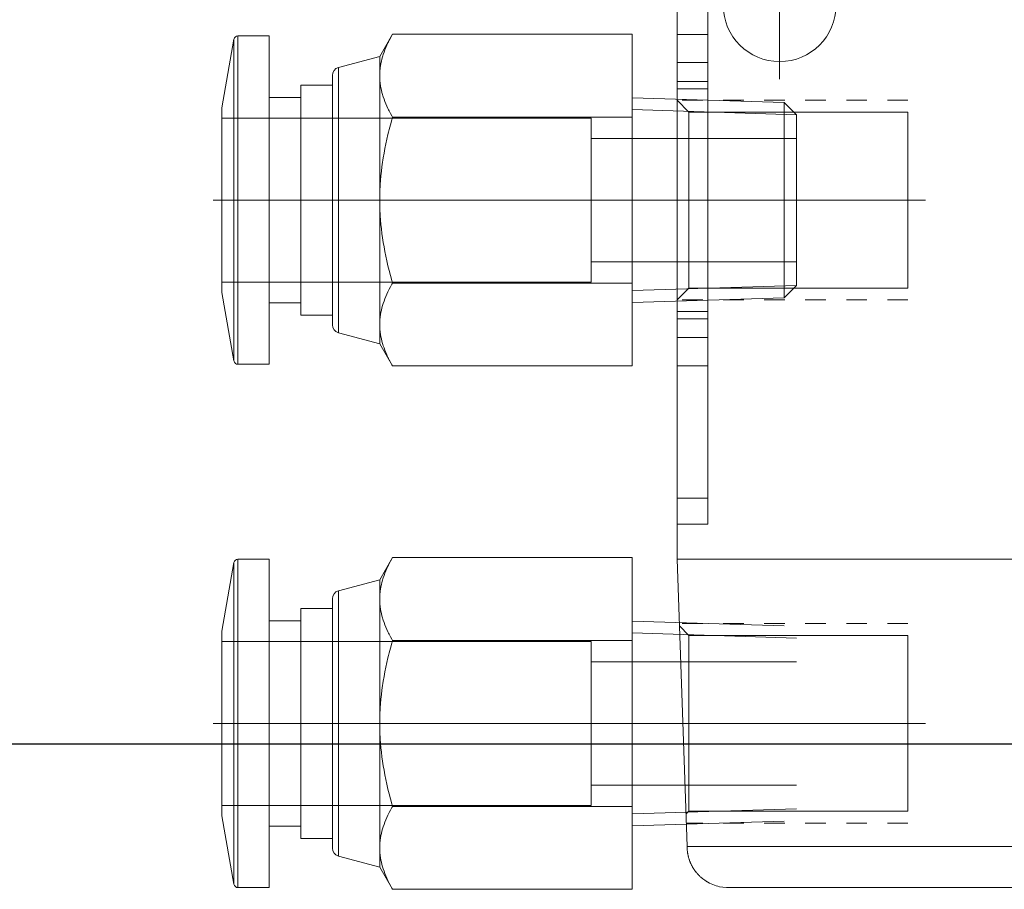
# Model space of a CAD drawing. Header units: millimetres. Extents: x 1985 to 3728, y -349 to 214.
# Tile 8 of 17: x 3577 to 3625, y 16 to 58. Entities that reach past the tile are written whole.
import ezdxf

# ---------------------------------------------------------------- set-up
doc = ezdxf.new("R2010")
doc.units = ezdxf.units.MM
doc.linetypes.add('CNS_DASHED', pattern=[2, 1, -1])
doc.layers.add('图层1', color=7, linetype='Continuous', lineweight=25)
doc.layers.add('图层7', color=4, linetype='Continuous', lineweight=13)

msp = doc.modelspace()

# ---------------------------------------------------------------- linework, layer by layer
at = {"layer": '图层1'}
msp.add_line((3389.171, 22.714), (3653.071, 22.714), dxfattribs=at)
at = {"layer": '图层7'}
for p, q in [((3608.64, 80.714), (3608.64, 31.714)), ((3610.14, 79.006), (3610.14, 33.423)), ((3613.64, 62.318), (3613.64, 55.111)), ((3587.242, 57.214), (3587.242, 41.214)), ((3588.764, 57.214), (3587.242, 57.214)), ((3588.764, 57.214), (3588.764, 41.214)), ((3594.774, 57.297), (3594.149, 56.214)), ((3606.457, 57.297), (3594.774, 57.297)), ((3606.457, 57.297), (3606.457, 41.132)), ((3608.64, 57.289), (3610.14, 57.289)), ((3587.045, 57.049), (3586.457, 53.714)), ((3587.045, 57.049), (3587.045, 41.38)), ((3594.149, 56.214), (3592.138, 55.676)), ((3594.149, 56.214), (3594.149, 42.214)), ((3592.138, 55.676), (3592.138, 42.753)), ((3608.64, 55.916), (3610.14, 55.916)), ((3591.841, 55.289), (3591.841, 43.14)), ((3591.841, 54.814), (3590.303, 54.814)), ((3590.303, 54.814), (3590.303, 43.614)), ((3608.64, 55.002), (3610.14, 55.002)), ((3610.14, 54.642), (3608.64, 54.642)), ((3590.303, 54.214), (3588.764, 54.214)), ((3613.857, 53.972), (3606.457, 54.203)), ((3608.64, 54.078), (3609.221, 53.497)), ((3614.457, 53.373), (3613.857, 53.972)), ((3613.857, 53.972), (3613.857, 44.457)), ((3586.457, 53.714), (3586.457, 44.714)), ((3614.457, 53.373), (3606.457, 53.622)), ((3609.221, 53.497), (3619.89, 53.497)), ((3609.221, 44.931), (3609.221, 53.497)), ((3614.457, 53.373), (3614.457, 45.056)), ((3619.89, 44.931), (3619.89, 53.497)), ((3604.457, 53.214), (3586.457, 53.214)), ((3606.457, 53.256), (3594.774, 53.256)), ((3604.457, 53.214), (3604.457, 45.214)), ((3614.457, 52.214), (3604.457, 52.214)), ((3614.883, 49.214), (3586.031, 49.214)), ((3620.743, 49.214), (3607.786, 49.214)), ((3604.457, 46.214), (3614.457, 46.214)), ((3586.457, 45.214), (3604.457, 45.214)), ((3606.457, 45.173), (3594.774, 45.173)), ((3586.457, 44.714), (3587.045, 41.38)), ((3614.457, 45.056), (3606.457, 44.807)), ((3609.221, 44.931), (3608.64, 44.35)), ((3619.89, 44.931), (3609.221, 44.931)), ((3613.857, 44.457), (3614.457, 45.056)), ((3588.764, 44.214), (3590.303, 44.214)), ((3606.457, 44.226), (3613.857, 44.457)), ((3608.64, 43.787), (3610.14, 43.787)), ((3590.303, 43.614), (3591.841, 43.614)), ((3608.64, 43.426), (3610.14, 43.426)), ((3592.138, 42.753), (3594.149, 42.214)), ((3608.64, 42.513), (3610.14, 42.513)), ((3594.149, 42.214), (3594.774, 41.132)), ((3587.242, 41.214), (3588.764, 41.214)), ((3606.457, 41.132), (3594.774, 41.132)), ((3610.14, 41.14), (3608.64, 41.14)), ((3608.64, 34.697), (3610.14, 34.697)), ((3608.64, 33.423), (3610.14, 33.423)), ((3587.242, 31.714), (3587.242, 15.714)), ((3588.764, 31.714), (3587.242, 31.714)), ((3588.764, 31.714), (3588.764, 15.714)), ((3594.774, 31.797), (3594.149, 30.714)), ((3606.457, 31.797), (3594.774, 31.797)), ((3606.457, 31.797), (3606.457, 15.632)), ((3653.64, 31.714), (3608.64, 31.714)), ((3608.64, 31.714), (3609.129, 17.714)), ((3587.045, 31.549), (3586.457, 28.214)), ((3587.045, 31.549), (3587.045, 15.88)), ((3594.149, 30.714), (3592.138, 30.176)), ((3594.149, 30.714), (3594.149, 16.714)), ((3591.841, 29.789), (3591.841, 17.64)), ((3592.138, 30.176), (3592.138, 17.253)), ((3590.303, 29.314), (3590.303, 18.114)), ((3591.841, 29.314), (3590.303, 29.314)), ((3590.303, 28.714), (3588.764, 28.714)), ((3613.857, 28.472), (3606.457, 28.703)), ((3608.753, 28.465), (3609.221, 27.997)), ((3586.457, 28.214), (3586.457, 19.214)), ((3614.457, 27.873), (3606.457, 28.122)), ((3609.221, 19.431), (3609.221, 27.997)), ((3609.221, 27.997), (3619.89, 27.997)), ((3619.89, 19.431), (3619.89, 27.997)), ((3604.457, 27.714), (3586.457, 27.714)), ((3606.457, 27.756), (3594.774, 27.756)), ((3604.457, 27.714), (3604.457, 19.714)), ((3614.457, 26.714), (3604.457, 26.714)), ((3614.883, 23.714), (3586.031, 23.714)), ((3620.743, 23.714), (3607.786, 23.714)), ((3604.457, 20.714), (3614.457, 20.714)), ((3586.457, 19.714), (3604.457, 19.714)), ((3586.457, 19.214), (3587.045, 15.88)), ((3606.457, 19.673), (3594.774, 19.673)), ((3614.457, 19.556), (3606.457, 19.307)), ((3609.221, 19.431), (3609.074, 19.285)), ((3619.89, 19.431), (3609.221, 19.431)), ((3588.764, 18.714), (3590.303, 18.714)), ((3606.457, 18.726), (3613.857, 18.957)), ((3590.303, 18.114), (3591.841, 18.114)), ((3609.129, 17.714), (3653.151, 17.714)), ((3592.138, 17.253), (3594.149, 16.714)), ((3594.149, 16.714), (3594.774, 15.632)), ((3587.242, 15.714), (3588.764, 15.714)), ((3606.457, 15.632), (3594.774, 15.632)), ((3651.15, 15.714), (3611.13, 15.714))]:
    msp.add_line(p, q, dxfattribs=at)
at = {"layer": '图层7', "linetype": 'CNS_DASHED'}
for p, q in [((3619.89, 54.078), (3608.64, 54.078)), ((3619.89, 44.35), (3608.64, 44.35)), ((3619.89, 28.578), (3608.749, 28.578)), ((3619.89, 18.85), (3609.089, 18.85))]:
    msp.add_line(p, q, dxfattribs=at)
at = {"layer": '图层7'}
for points in [[(3594.774, 57.297), (3594.739, 57.235), (3594.672, 57.113), (3594.609, 56.994), (3594.579, 56.934), (3594.551, 56.876), (3594.497, 56.759), (3594.447, 56.644), (3594.401, 56.531), (3594.359, 56.419), (3594.321, 56.308), (3594.303, 56.253), (3594.287, 56.198), (3594.256, 56.088), (3594.23, 55.979), (3594.207, 55.871), (3594.188, 55.763), (3594.173, 55.655), (3594.166, 55.601), (3594.161, 55.547), (3594.153, 55.439), (3594.15, 55.331), (3594.149, 55.277)], [(3594.149, 55.277), (3594.15, 55.331), (3594.153, 55.439), (3594.161, 55.547), (3594.166, 55.601), (3594.173, 55.655), (3594.188, 55.763), (3594.207, 55.871), (3594.23, 55.979), (3594.256, 56.088), (3594.287, 56.198), (3594.303, 56.253), (3594.321, 56.308), (3594.359, 56.419), (3594.401, 56.531), (3594.447, 56.644), (3594.497, 56.759), (3594.551, 56.876), (3594.579, 56.934), (3594.609, 56.994), (3594.672, 57.113), (3594.739, 57.235), (3594.774, 57.297)], [(3594.149, 55.277), (3594.15, 55.222), (3594.153, 55.114), (3594.161, 55.006), (3594.166, 54.952), (3594.173, 54.898), (3594.188, 54.79), (3594.207, 54.682), (3594.23, 54.574), (3594.256, 54.465), (3594.287, 54.356), (3594.303, 54.301), (3594.321, 54.246), (3594.359, 54.134), (3594.401, 54.022), (3594.447, 53.909), (3594.497, 53.794), (3594.551, 53.678), (3594.579, 53.619), (3594.609, 53.56), (3594.672, 53.44), (3594.739, 53.318), (3594.774, 53.256)], [(3594.774, 53.256), (3594.739, 53.318), (3594.672, 53.44), (3594.609, 53.56), (3594.579, 53.619), (3594.551, 53.678), (3594.497, 53.794), (3594.447, 53.909), (3594.401, 54.022), (3594.359, 54.134), (3594.321, 54.246), (3594.303, 54.301), (3594.287, 54.356), (3594.256, 54.465), (3594.23, 54.574), (3594.207, 54.682), (3594.188, 54.79), (3594.173, 54.898), (3594.166, 54.952), (3594.161, 55.006), (3594.153, 55.114), (3594.15, 55.222), (3594.149, 55.277)], [(3594.774, 53.256), (3594.739, 53.132), (3594.672, 52.888), (3594.609, 52.648), (3594.579, 52.53), (3594.551, 52.412), (3594.497, 52.18), (3594.447, 51.95), (3594.401, 51.723), (3594.359, 51.499), (3594.321, 51.277), (3594.303, 51.166), (3594.287, 51.056), (3594.256, 50.837), (3594.23, 50.62), (3594.207, 50.403), (3594.188, 50.187), (3594.173, 49.971), (3594.166, 49.863), (3594.161, 49.755), (3594.153, 49.54), (3594.15, 49.323), (3594.149, 49.214)], [(3594.149, 49.214), (3594.15, 49.323), (3594.153, 49.54), (3594.161, 49.755), (3594.166, 49.863), (3594.173, 49.971), (3594.188, 50.187), (3594.207, 50.403), (3594.23, 50.62), (3594.256, 50.837), (3594.287, 51.056), (3594.303, 51.166), (3594.321, 51.277), (3594.359, 51.499), (3594.401, 51.723), (3594.447, 51.95), (3594.497, 52.18), (3594.551, 52.412), (3594.579, 52.53), (3594.609, 52.648), (3594.672, 52.888), (3594.739, 53.132), (3594.774, 53.256)], [(3594.149, 49.214), (3594.15, 49.106), (3594.153, 48.889), (3594.161, 48.673), (3594.166, 48.566), (3594.173, 48.458), (3594.188, 48.242), (3594.207, 48.026), (3594.23, 47.809), (3594.256, 47.592), (3594.287, 47.373), (3594.303, 47.263), (3594.321, 47.152), (3594.359, 46.93), (3594.401, 46.706), (3594.447, 46.479), (3594.497, 46.249), (3594.551, 46.017), (3594.579, 45.899), (3594.609, 45.781), (3594.672, 45.541), (3594.739, 45.297), (3594.774, 45.173)], [(3594.774, 45.173), (3594.739, 45.297), (3594.672, 45.541), (3594.609, 45.781), (3594.579, 45.899), (3594.551, 46.017), (3594.497, 46.249), (3594.447, 46.479), (3594.401, 46.706), (3594.359, 46.93), (3594.321, 47.152), (3594.303, 47.263), (3594.287, 47.373), (3594.256, 47.592), (3594.23, 47.809), (3594.207, 48.026), (3594.188, 48.242), (3594.173, 48.458), (3594.166, 48.566), (3594.161, 48.673), (3594.153, 48.889), (3594.15, 49.106), (3594.149, 49.214)], [(3594.149, 43.152), (3594.15, 43.207), (3594.153, 43.315), (3594.161, 43.423), (3594.166, 43.477), (3594.173, 43.531), (3594.188, 43.639), (3594.207, 43.747), (3594.23, 43.855), (3594.256, 43.964), (3594.287, 44.073), (3594.303, 44.128), (3594.321, 44.183), (3594.359, 44.294), (3594.401, 44.407), (3594.447, 44.52), (3594.497, 44.635), (3594.551, 44.751), (3594.579, 44.81), (3594.609, 44.869), (3594.672, 44.989), (3594.739, 45.111), (3594.774, 45.173)], [(3594.774, 45.173), (3594.739, 45.111), (3594.672, 44.989), (3594.609, 44.869), (3594.579, 44.81), (3594.551, 44.751), (3594.497, 44.635), (3594.447, 44.52), (3594.401, 44.407), (3594.359, 44.294), (3594.321, 44.183), (3594.303, 44.128), (3594.287, 44.073), (3594.256, 43.964), (3594.23, 43.855), (3594.207, 43.747), (3594.188, 43.639), (3594.173, 43.531), (3594.166, 43.477), (3594.161, 43.423), (3594.153, 43.315), (3594.15, 43.207), (3594.149, 43.152)], [(3594.774, 41.132), (3594.739, 41.193), (3594.672, 41.315), (3594.609, 41.435), (3594.579, 41.495), (3594.551, 41.553), (3594.497, 41.67), (3594.447, 41.784), (3594.401, 41.898), (3594.359, 42.01), (3594.321, 42.121), (3594.303, 42.176), (3594.287, 42.231), (3594.256, 42.341), (3594.23, 42.45), (3594.207, 42.558), (3594.188, 42.666), (3594.173, 42.774), (3594.166, 42.828), (3594.161, 42.882), (3594.153, 42.99), (3594.15, 43.098), (3594.149, 43.152)], [(3594.149, 43.152), (3594.15, 43.098), (3594.153, 42.99), (3594.161, 42.882), (3594.166, 42.828), (3594.173, 42.774), (3594.188, 42.666), (3594.207, 42.558), (3594.23, 42.45), (3594.256, 42.341), (3594.287, 42.231), (3594.303, 42.176), (3594.321, 42.121), (3594.359, 42.01), (3594.401, 41.898), (3594.447, 41.784), (3594.497, 41.67), (3594.551, 41.553), (3594.579, 41.495), (3594.609, 41.435), (3594.672, 41.315), (3594.739, 41.193), (3594.774, 41.132)], [(3594.774, 31.797), (3594.739, 31.735), (3594.672, 31.613), (3594.609, 31.494), (3594.579, 31.434), (3594.551, 31.376), (3594.497, 31.259), (3594.447, 31.144), (3594.401, 31.031), (3594.359, 30.919), (3594.321, 30.808), (3594.303, 30.753), (3594.287, 30.698), (3594.256, 30.588), (3594.23, 30.479), (3594.207, 30.371), (3594.188, 30.263), (3594.173, 30.155), (3594.166, 30.101), (3594.161, 30.047), (3594.153, 29.939), (3594.15, 29.831), (3594.149, 29.777)], [(3594.149, 29.777), (3594.15, 29.831), (3594.153, 29.939), (3594.161, 30.047), (3594.166, 30.101), (3594.173, 30.155), (3594.188, 30.263), (3594.207, 30.371), (3594.23, 30.479), (3594.256, 30.588), (3594.287, 30.698), (3594.303, 30.753), (3594.321, 30.808), (3594.359, 30.919), (3594.401, 31.031), (3594.447, 31.144), (3594.497, 31.259), (3594.551, 31.376), (3594.579, 31.434), (3594.609, 31.494), (3594.672, 31.613), (3594.739, 31.735), (3594.774, 31.797)], [(3594.149, 29.777), (3594.15, 29.722), (3594.153, 29.614), (3594.161, 29.506), (3594.166, 29.452), (3594.173, 29.398), (3594.188, 29.29), (3594.207, 29.182), (3594.23, 29.074), (3594.256, 28.965), (3594.287, 28.856), (3594.303, 28.801), (3594.321, 28.746), (3594.359, 28.634), (3594.401, 28.522), (3594.447, 28.409), (3594.497, 28.294), (3594.551, 28.178), (3594.579, 28.119), (3594.609, 28.06), (3594.672, 27.94), (3594.739, 27.818), (3594.774, 27.756)], [(3594.774, 27.756), (3594.739, 27.818), (3594.672, 27.94), (3594.609, 28.06), (3594.579, 28.119), (3594.551, 28.178), (3594.497, 28.294), (3594.447, 28.409), (3594.401, 28.522), (3594.359, 28.634), (3594.321, 28.746), (3594.303, 28.801), (3594.287, 28.856), (3594.256, 28.965), (3594.23, 29.074), (3594.207, 29.182), (3594.188, 29.29), (3594.173, 29.398), (3594.166, 29.452), (3594.161, 29.506), (3594.153, 29.614), (3594.15, 29.722), (3594.149, 29.777)], [(3594.774, 27.756), (3594.739, 27.632), (3594.672, 27.388), (3594.609, 27.148), (3594.579, 27.03), (3594.551, 26.912), (3594.497, 26.68), (3594.447, 26.45), (3594.401, 26.223), (3594.359, 25.999), (3594.321, 25.777), (3594.303, 25.666), (3594.287, 25.556), (3594.256, 25.337), (3594.23, 25.12), (3594.207, 24.903), (3594.188, 24.687), (3594.173, 24.471), (3594.166, 24.363), (3594.161, 24.255), (3594.153, 24.04), (3594.15, 23.823), (3594.149, 23.714)], [(3594.149, 23.714), (3594.15, 23.823), (3594.153, 24.04), (3594.161, 24.255), (3594.166, 24.363), (3594.173, 24.471), (3594.188, 24.687), (3594.207, 24.903), (3594.23, 25.12), (3594.256, 25.337), (3594.287, 25.556), (3594.303, 25.666), (3594.321, 25.777), (3594.359, 25.999), (3594.401, 26.223), (3594.447, 26.45), (3594.497, 26.68), (3594.551, 26.912), (3594.579, 27.03), (3594.609, 27.148), (3594.672, 27.388), (3594.739, 27.632), (3594.774, 27.756)], [(3594.149, 23.714), (3594.15, 23.606), (3594.153, 23.389), (3594.161, 23.173), (3594.166, 23.066), (3594.173, 22.958), (3594.188, 22.742), (3594.207, 22.526), (3594.23, 22.309), (3594.256, 22.092), (3594.287, 21.873), (3594.303, 21.763), (3594.321, 21.652), (3594.359, 21.43), (3594.401, 21.206), (3594.447, 20.979), (3594.497, 20.749), (3594.551, 20.517), (3594.579, 20.399), (3594.609, 20.281), (3594.672, 20.041), (3594.739, 19.797), (3594.774, 19.673)], [(3594.774, 19.673), (3594.739, 19.797), (3594.672, 20.041), (3594.609, 20.281), (3594.579, 20.399), (3594.551, 20.517), (3594.497, 20.749), (3594.447, 20.979), (3594.401, 21.206), (3594.359, 21.43), (3594.321, 21.652), (3594.303, 21.763), (3594.287, 21.873), (3594.256, 22.092), (3594.23, 22.309), (3594.207, 22.526), (3594.188, 22.742), (3594.173, 22.958), (3594.166, 23.066), (3594.161, 23.173), (3594.153, 23.389), (3594.15, 23.606), (3594.149, 23.714)], [(3594.149, 17.652), (3594.15, 17.707), (3594.153, 17.815), (3594.161, 17.923), (3594.166, 17.977), (3594.173, 18.031), (3594.188, 18.139), (3594.207, 18.247), (3594.23, 18.355), (3594.256, 18.464), (3594.287, 18.573), (3594.303, 18.628), (3594.321, 18.683), (3594.359, 18.794), (3594.401, 18.907), (3594.447, 19.02), (3594.497, 19.135), (3594.551, 19.251), (3594.579, 19.31), (3594.609, 19.369), (3594.672, 19.489), (3594.739, 19.611), (3594.774, 19.673)], [(3594.774, 19.673), (3594.739, 19.611), (3594.672, 19.489), (3594.609, 19.369), (3594.579, 19.31), (3594.551, 19.251), (3594.497, 19.135), (3594.447, 19.02), (3594.401, 18.907), (3594.359, 18.794), (3594.321, 18.683), (3594.303, 18.628), (3594.287, 18.573), (3594.256, 18.464), (3594.23, 18.355), (3594.207, 18.247), (3594.188, 18.139), (3594.173, 18.031), (3594.166, 17.977), (3594.161, 17.923), (3594.153, 17.815), (3594.15, 17.707), (3594.149, 17.652)], [(3594.774, 15.632), (3594.739, 15.693), (3594.672, 15.815), (3594.609, 15.935), (3594.579, 15.995), (3594.551, 16.053), (3594.497, 16.17), (3594.447, 16.284), (3594.401, 16.398), (3594.359, 16.51), (3594.321, 16.621), (3594.303, 16.676), (3594.287, 16.731), (3594.256, 16.841), (3594.23, 16.95), (3594.207, 17.058), (3594.188, 17.166), (3594.173, 17.274), (3594.166, 17.328), (3594.161, 17.382), (3594.153, 17.49), (3594.15, 17.598), (3594.149, 17.652)], [(3594.149, 17.652), (3594.15, 17.598), (3594.153, 17.49), (3594.161, 17.382), (3594.166, 17.328), (3594.173, 17.274), (3594.188, 17.166), (3594.207, 17.058), (3594.23, 16.95), (3594.256, 16.841), (3594.287, 16.731), (3594.303, 16.676), (3594.321, 16.621), (3594.359, 16.51), (3594.401, 16.398), (3594.447, 16.284), (3594.497, 16.17), (3594.551, 16.053), (3594.579, 15.995), (3594.609, 15.935), (3594.672, 15.815), (3594.739, 15.693), (3594.774, 15.632)], [(3609.129, 17.714), (3609.129, 17.703), (3609.13, 17.68), (3609.131, 17.656), (3609.131, 17.645)], [(3609.131, 17.645), (3609.132, 17.63), (3609.133, 17.602), (3609.135, 17.574), (3609.136, 17.559), (3609.137, 17.545), (3609.14, 17.517), (3609.143, 17.489), (3609.146, 17.46), (3609.15, 17.432), (3609.154, 17.404), (3609.156, 17.39), (3609.159, 17.376), (3609.164, 17.348), (3609.169, 17.32), (3609.175, 17.292), (3609.181, 17.265), (3609.188, 17.237), (3609.191, 17.223), (3609.195, 17.209), (3609.202, 17.182), (3609.21, 17.154), (3609.214, 17.141), (3609.218, 17.127), (3609.227, 17.1), (3609.235, 17.073), (3609.24, 17.06), (3609.245, 17.046), (3609.254, 17.019), (3609.265, 16.993), (3609.275, 16.966), (3609.286, 16.94), (3609.297, 16.914), (3609.303, 16.901), (3609.309, 16.888), (3609.32, 16.862), (3609.333, 16.837), (3609.345, 16.811), (3609.358, 16.786), (3609.372, 16.761), (3609.379, 16.748), (3609.386, 16.736), (3609.4, 16.711), (3609.414, 16.687), (3609.429, 16.662), (3609.444, 16.638), (3609.46, 16.614), (3609.467, 16.602), (3609.475, 16.591), (3609.492, 16.567), (3609.508, 16.544), (3609.525, 16.521), (3609.542, 16.498), (3609.559, 16.476), (3609.568, 16.465), (3609.577, 16.454), (3609.595, 16.432), (3609.614, 16.41), (3609.632, 16.389), (3609.651, 16.368), (3609.671, 16.347), (3609.68, 16.336), (3609.69, 16.326), (3609.71, 16.306), (3609.73, 16.286), (3609.74, 16.276), (3609.751, 16.266), (3609.771, 16.246), (3609.793, 16.227), (3609.803, 16.218), (3609.814, 16.208), (3609.835, 16.19), (3609.857, 16.172), (3609.879, 16.154), (3609.902, 16.136), (3609.924, 16.119), (3609.935, 16.11), (3609.947, 16.102), (3609.97, 16.085), (3609.993, 16.069), (3610.017, 16.053), (3610.041, 16.037), (3610.064, 16.022), (3610.077, 16.014), (3610.089, 16.007), (3610.113, 15.992), (3610.138, 15.978), (3610.225, 15.931), (3610.381, 15.86), (3610.541, 15.803), (3610.623, 15.78), (3610.706, 15.76), (3610.875, 15.731), (3611.045, 15.716), (3611.13, 15.714)]]:
    msp.add_lwpolyline(points, dxfattribs=at)
msp.add_circle((3613.64, 58.714), 2.75, dxfattribs=at)
for centre, radius, start, end in [((3587.242, 57.014), 0.2, 90, 170), ((3592.241, 55.289), 0.4, 105, 180), ((3592.241, 43.14), 0.4, 180, 255), ((3587.242, 41.414), 0.2, 190, 270), ((3587.242, 31.514), 0.2, 90, 170), ((3592.241, 29.789), 0.4, 105, 180), ((3592.241, 17.64), 0.4, 180, 255), ((3587.242, 15.914), 0.2, 190, 270)]:
    msp.add_arc(centre, radius, start, end, dxfattribs=at)

doc.saveas('drawing.dxf')
